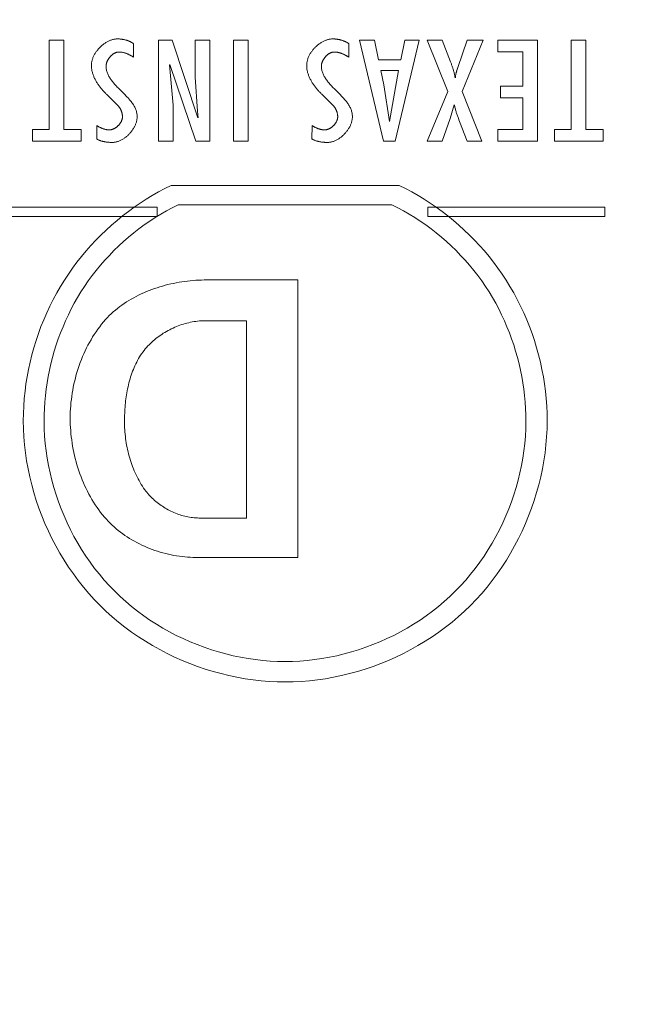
# Model space of a CAD drawing. Header units: millimetres. Extents: x 3925 to 5043, y -86 to 778.
# Tile 180 of 256: x 4258.53 to 4262.91, y 578.19 to 585.32. Entities that reach past the tile are written whole.
import ezdxf

# ---------------------------------------------------------------- set-up
doc = ezdxf.new("R2010")
doc.units = ezdxf.units.MM
doc.header["$LTSCALE"] = 46.255
doc.header["$PDMODE"] = 3
doc.header["$PDSIZE"] = 1
doc.layers.get('0').update_dxf_attribs({"linetype": 'CONTINUOUS'})
doc.layers.get('Defpoints').update_dxf_attribs({"linetype": 'CONTINUOUS'})
doc.layers.add('H30K-TOP-COVDXF_CONTINUOUS_LINE', color=7, linetype='CONTINUOUS')
doc.styles.add('SLDTEXTSTYLE0', font='arialbd.ttf', dxfattribs={"height": 5.5})
doc.styles.add('SLDTEXTSTYLE2', font='arial.ttf')
doc.dimstyles.new('SLDDIMSTYLE1', dxfattribs={"dimtxt": 5.650301, "dimasz": 4.572, "dimexe": 0, "dimexo": 0.0625, "dimgap": 1.412575, "dimtad": 0, "dimtih": 1, "dimtoh": 1, "dimlfac": 3.5, "dimrnd": 1e-09, "dimzin": 4, "dimdsep": 46, "dimtxsty": 'SLDTEXTSTYLE0', "dimsah": 1, "dimcen": 0.09, "dimadec": 0, "dimazin": 1, "dimtol": 1, "dimtp": 0.8, "dimtm": 0.8, "dimtfac": 1, "dimtdec": 1, "dimtofl": 0, "dimtmove": 0, "dimatfit": 3, "dimfxl": 1, "dimfrac": 2, "dimtolj": 1, "dimarcsym": 0})

# ---------------------------------------------------------------- blocks, each defined once
blk = doc.blocks.new('*D91')
at = {"color": 0, "linetype": 'Continuous', "lineweight": -2}
for p, q in [((4250.0088, 578.5073), (4250.0088, 613.1523)), ((4253.0088, 613.1523), (4313.8838, 613.1523)), ((4316.8838, 595.8895), (4316.8838, 613.1523))]:
    blk.add_line(p, q, dxfattribs=at)
at = {"color": 0, "linetype": 'Continuous', "lineweight": 0}
for points in [[(4253.0088, 613.6523), (4253.0088, 612.6523), (4250.0088, 613.1523)], [(4313.8838, 613.6523), (4313.8838, 612.6523), (4316.8838, 613.1523)]]:
    blk.add_solid(points, dxfattribs=at)
at = {"layer": 'Defpoints', "color": 0, "linetype": 'Continuous', "lineweight": 0}
for p in [(4316.8838, 613.1523), (4316.8838, 595.827), (4250.0088, 578.4448)]:
    blk.add_point(p, dxfattribs=at)
at = {"color": 0, "linetype": 'Continuous', "lineweight": 0, "insert": (4283.4463, 616.1171), "char_height": 3, "attachment_point": 5, "style": 'SLDTEXTSTYLE2'}
blk.add_mtext('\\A1;DIMENSION "2"', dxfattribs=at)
blk = doc.blocks.new('*D141')
at = {"color": 0, "linetype": 'Continuous', "lineweight": -2}
for p, q in [((4316.8213, 590.9448), (4223.7128, 590.9448)), ((4223.7128, 587.9448), (4223.7128, 546.4448)), ((4316.8213, 543.4448), (4223.7128, 543.4448))]:
    blk.add_line(p, q, dxfattribs=at)
at = {"color": 0, "linetype": 'Continuous', "lineweight": 0}
for points in [[(4223.2128, 587.9448), (4224.2128, 587.9448), (4223.7128, 590.9448)], [(4223.2128, 546.4448), (4224.2128, 546.4448), (4223.7128, 543.4448)]]:
    blk.add_solid(points, dxfattribs=at)
at = {"layer": 'Defpoints', "color": 0, "linetype": 'Continuous', "lineweight": 0}
for p in [(4316.8838, 590.9448), (4223.7128, 543.4448), (4316.8838, 543.4448)]:
    blk.add_point(p, dxfattribs=at)
at = {"color": 0, "linetype": 'Continuous', "lineweight": 0, "insert": (4220.7481, 567.1948), "char_height": 3, "attachment_point": 5, "rotation": 90, "style": 'SLDTEXTSTYLE2'}
blk.add_mtext('\\A1;DIMENSION "1"', dxfattribs=at)

msp = doc.modelspace()

# ---------------------------------------------------------------- linework, layer by layer
at = {"layer": 'H30K-TOP-COVDXF_CONTINUOUS_LINE', "color": 7, "linetype": 'Continuous', "lineweight": 0}
for p, q in [((4258.8501, 585.1695), (4258.7438, 585.1695)), ((4258.7438, 585.1695), (4258.7438, 584.5241)), ((4258.8501, 584.5241), (4258.8501, 585.1695)), ((4259.3546, 585.0466), (4259.3546, 585.1443)), ((4259.6324, 585.1695), (4259.5335, 585.1695)), ((4259.5335, 585.1695), (4259.5335, 584.4401)), ((4259.8198, 584.6074), (4259.6324, 585.1695)), ((4259.9059, 585.1695), (4259.7995, 585.1695)), ((4259.7995, 585.1695), (4259.7995, 584.9015)), ((4259.9059, 584.4401), (4259.9059, 585.1695)), ((4260.1828, 585.1695), (4260.0763, 585.1695)), ((4260.0763, 585.1695), (4260.0763, 584.4401)), ((4260.1828, 584.4401), (4260.1828, 585.1695)), ((4260.912, 585.0466), (4260.912, 585.1443)), ((4261.0974, 585.1695), (4260.9898, 585.1695)), ((4260.9898, 585.1695), (4261.1622, 584.4401)), ((4261.1272, 585.0273), (4261.0974, 585.1695)), ((4261.2463, 584.4401), (4261.4209, 585.1695)), ((4261.3165, 585.1695), (4261.2868, 585.0273)), ((4261.4209, 585.1695), (4261.3165, 585.1695)), ((4261.5879, 585.1695), (4261.4794, 585.1695)), ((4261.4794, 585.1695), (4261.6272, 584.7989)), ((4261.6472, 585.0145), (4261.5879, 585.1695)), ((4261.7687, 585.1695), (4261.6997, 584.9721)), ((4261.7315, 584.7989), (4261.8837, 585.1695)), ((4261.8837, 585.1695), (4261.7687, 585.1695)), ((4262.2766, 585.1695), (4261.9903, 585.1695)), ((4261.9903, 585.1695), (4261.9903, 585.0853)), ((4262.2766, 584.4401), (4262.2766, 585.1695)), ((4262.6258, 585.1695), (4262.5194, 585.1695)), ((4262.5194, 585.1695), (4262.5194, 584.5241)), ((4262.6258, 584.5241), (4262.6258, 585.1695)), ((4261.9903, 585.0853), (4262.1701, 585.0853)), ((4262.1701, 585.0853), (4262.1701, 584.8377)), ((4259.6399, 584.7003), (4259.6144, 584.9925)), ((4259.6165, 584.9944), (4259.8037, 584.4401)), ((4261.2868, 585.0273), (4261.1272, 585.0273)), ((4261.1431, 584.9518), (4261.2708, 584.9518)), ((4261.1644, 584.8463), (4261.1431, 584.9518)), ((4261.2708, 584.9518), (4261.207, 584.5813)), ((4261.6997, 584.9721), (4261.6977, 584.9662)), ((4259.7995, 584.9015), (4259.8155, 584.6568)), ((4261.2049, 584.5813), (4261.1644, 584.8463)), ((4259.163, 584.7748), (4259.2439, 584.6944)), ((4260.7205, 584.7748), (4260.8013, 584.6944)), ((4261.6272, 584.7989), (4261.4794, 584.4401)), ((4261.8741, 584.4401), (4261.7315, 584.7989)), ((4262.1701, 584.8377), (4262.0095, 584.8377)), ((4262.0095, 584.8377), (4262.0095, 584.7535)), ((4259.6399, 584.4401), (4259.6399, 584.7003)), ((4261.6442, 584.6026), (4261.6729, 584.7032)), ((4262.0095, 584.7535), (4262.1701, 584.7535)), ((4262.1701, 584.7535), (4262.1701, 584.5241)), ((4259.8155, 584.6568), (4259.8219, 584.6093)), ((4261.5879, 584.4401), (4261.6442, 584.6026)), ((4261.7085, 584.5935), (4261.7131, 584.5815)), ((4261.7131, 584.5815), (4261.7687, 584.4401)), ((4258.7438, 584.5241), (4258.6235, 584.5241)), ((4258.6235, 584.5241), (4258.6235, 584.4401)), ((4258.9757, 584.5241), (4258.8501, 584.5241)), ((4258.9757, 584.4401), (4258.9757, 584.5241)), ((4259.0885, 584.5522), (4259.0875, 584.4546)), ((4260.6459, 584.5522), (4260.6449, 584.4546)), ((4262.1701, 584.5241), (4261.9903, 584.5241)), ((4261.9903, 584.5241), (4261.9903, 584.4401)), ((4262.5194, 584.5241), (4262.3992, 584.5241)), ((4262.3992, 584.5241), (4262.3992, 584.4401)), ((4262.7514, 584.5241), (4262.6258, 584.5241)), ((4262.7514, 584.4401), (4262.7514, 584.5241)), ((4258.6235, 584.4401), (4258.9757, 584.4401)), ((4259.5335, 584.4401), (4259.6399, 584.4401)), ((4259.8037, 584.4401), (4259.9059, 584.4401)), ((4260.0763, 584.4401), (4260.1828, 584.4401)), ((4261.1622, 584.4401), (4261.2463, 584.4401)), ((4261.4794, 584.4401), (4261.5879, 584.4401)), ((4261.7687, 584.4401), (4261.8741, 584.4401)), ((4261.9903, 584.4401), (4262.2766, 584.4401)), ((4262.3992, 584.4401), (4262.7514, 584.4401)), ((4261.2763, 584.1195), (4259.6265, 584.1195)), ((4259.5238, 583.9618), (4255.1454, 583.9618)), ((4259.5238, 583.8946), (4259.5238, 583.9618)), ((4259.6761, 583.9781), (4261.2233, 583.9781)), ((4262.7631, 583.9631), (4261.4831, 583.9631)), ((4261.4831, 583.9631), (4261.4831, 583.8934)), ((4262.7631, 583.8934), (4262.7631, 583.9631)), ((4255.1454, 583.8946), (4259.5238, 583.8946)), ((4261.4831, 583.8934), (4262.7631, 583.8934)), ((4259.8843, 583.4357), (4260.5433, 583.4357)), ((4260.5433, 583.4357), (4260.5433, 581.4278)), ((4260.1711, 583.14), (4259.8695, 583.14)), ((4260.1711, 581.7131), (4260.1711, 583.14)), ((4259.8269, 581.7131), (4260.1711, 581.7131)), ((4260.5433, 581.4278), (4259.8033, 581.4278))]:
    msp.add_line(p, q, dxfattribs=at)
for points in [[(4259.2375, 585.1792), (4259.2325, 585.1791), (4259.2275, 585.1787), (4259.2225, 585.1782), (4259.2175, 585.1775), (4259.2125, 585.1766), (4259.2075, 585.1756), (4259.2025, 585.1743), (4259.1975, 585.1729), (4259.1925, 585.1712), (4259.1876, 585.1695), (4259.1826, 585.1675), (4259.1777, 585.1654), (4259.1728, 585.1631), (4259.168, 585.1607), (4259.1631, 585.1581), (4259.1584, 585.1554), (4259.1536, 585.1526), (4259.149, 585.1496), (4259.1443, 585.1465), (4259.1398, 585.1432), (4259.1353, 585.1399), (4259.1308, 585.1364), (4259.1265, 585.1328), (4259.1222, 585.1291), (4259.118, 585.1253), (4259.1138, 585.1214), (4259.1098, 585.1174), (4259.1059, 585.1133), (4259.102, 585.1091), (4259.0983, 585.1048), (4259.0946, 585.1004), (4259.0911, 585.096), (4259.0877, 585.0915), (4259.0844, 585.087), (4259.0812, 585.0823), (4259.0781, 585.0777), (4259.0752, 585.0729), (4259.0724, 585.0682), (4259.0697, 585.0633), (4259.0672, 585.0585), (4259.0648, 585.0536), (4259.0626, 585.0486), (4259.0605, 585.0437), (4259.0586, 585.0387), (4259.0569, 585.0337), (4259.0553, 585.0287), (4259.0539, 585.0236), (4259.0526, 585.0186), (4259.0516, 585.0136), (4259.0507, 585.0086), (4259.05, 585.0035), (4259.0495, 584.9985), (4259.0492, 584.9935), (4259.0491, 584.9886)], [(4259.3546, 585.1443), (4259.3516, 585.1465), (4259.3485, 585.1485), (4259.3454, 585.1505), (4259.3422, 585.1525), (4259.339, 585.1543), (4259.3357, 585.1561), (4259.3324, 585.1578), (4259.329, 585.1595), (4259.3256, 585.1611), (4259.3222, 585.1626), (4259.3187, 585.164), (4259.3152, 585.1654), (4259.3116, 585.1667), (4259.308, 585.168), (4259.3044, 585.1691), (4259.3008, 585.1702), (4259.2972, 585.1713), (4259.2935, 585.1722), (4259.2898, 585.1731), (4259.2861, 585.174), (4259.2824, 585.1748), (4259.2787, 585.1755), (4259.2749, 585.1761), (4259.2712, 585.1767), (4259.2674, 585.1772), (4259.2637, 585.1777), (4259.2599, 585.1781), (4259.2562, 585.1784), (4259.2524, 585.1787), (4259.2487, 585.1789), (4259.2449, 585.179), (4259.2412, 585.1791), (4259.2375, 585.1792)], [(4260.7949, 585.1792), (4260.79, 585.1791), (4260.785, 585.1787), (4260.78, 585.1782), (4260.775, 585.1775), (4260.77, 585.1766), (4260.765, 585.1756), (4260.76, 585.1743), (4260.755, 585.1729), (4260.75, 585.1712), (4260.745, 585.1695), (4260.7401, 585.1675), (4260.7352, 585.1654), (4260.7303, 585.1631), (4260.7254, 585.1607), (4260.7206, 585.1581), (4260.7158, 585.1554), (4260.7111, 585.1526), (4260.7064, 585.1496), (4260.7018, 585.1465), (4260.6973, 585.1432), (4260.6928, 585.1399), (4260.6883, 585.1364), (4260.684, 585.1328), (4260.6797, 585.1291), (4260.6755, 585.1253), (4260.6713, 585.1214), (4260.6673, 585.1173), (4260.6634, 585.1132), (4260.6595, 585.1091), (4260.6558, 585.1048), (4260.6521, 585.1004), (4260.6486, 585.096), (4260.6452, 585.0915), (4260.6419, 585.087), (4260.6387, 585.0823), (4260.6356, 585.0777), (4260.6327, 585.0729), (4260.6299, 585.0682), (4260.6272, 585.0633), (4260.6247, 585.0585), (4260.6223, 585.0536), (4260.6201, 585.0486), (4260.6181, 585.0437), (4260.6161, 585.0387), (4260.6144, 585.0337), (4260.6128, 585.0287), (4260.6114, 585.0236), (4260.6102, 585.0186), (4260.6091, 585.0136), (4260.6082, 585.0086), (4260.6075, 585.0035), (4260.607, 584.9985), (4260.6067, 584.9935), (4260.6066, 584.9886)], [(4260.912, 585.1443), (4260.909, 585.1465), (4260.906, 585.1485), (4260.9028, 585.1505), (4260.8997, 585.1525), (4260.8964, 585.1543), (4260.8932, 585.1561), (4260.8898, 585.1579), (4260.8865, 585.1595), (4260.8831, 585.1611), (4260.8796, 585.1626), (4260.8761, 585.164), (4260.8726, 585.1654), (4260.8691, 585.1667), (4260.8655, 585.168), (4260.8619, 585.1691), (4260.8583, 585.1702), (4260.8546, 585.1713), (4260.851, 585.1722), (4260.8473, 585.1731), (4260.8436, 585.174), (4260.8398, 585.1748), (4260.8361, 585.1755), (4260.8324, 585.1761), (4260.8286, 585.1767), (4260.8249, 585.1772), (4260.8211, 585.1777), (4260.8174, 585.1781), (4260.8136, 585.1784), (4260.8099, 585.1787), (4260.8061, 585.1789), (4260.8024, 585.179), (4260.7987, 585.1791), (4260.7949, 585.1792)], [(4259.1556, 584.9828), (4259.1556, 584.9853), (4259.1558, 584.9878), (4259.156, 584.9904), (4259.1563, 584.9929), (4259.1567, 584.9955), (4259.1572, 584.9981), (4259.1578, 585.0007), (4259.1585, 585.0033), (4259.1592, 585.0059), (4259.16, 585.0084), (4259.1609, 585.011), (4259.1619, 585.0136), (4259.1629, 585.0162), (4259.164, 585.0187), (4259.1652, 585.0212), (4259.1665, 585.0238), (4259.1678, 585.0263), (4259.1691, 585.0287), (4259.1706, 585.0312), (4259.1721, 585.0336), (4259.1736, 585.036), (4259.1753, 585.0384), (4259.1769, 585.0408), (4259.1787, 585.0431), (4259.1804, 585.0453), (4259.1823, 585.0476), (4259.1841, 585.0497), (4259.1861, 585.0519), (4259.188, 585.054), (4259.19, 585.056), (4259.1921, 585.058), (4259.1942, 585.06), (4259.1963, 585.0619), (4259.1985, 585.0637), (4259.2007, 585.0654), (4259.2029, 585.0671), (4259.2052, 585.0688), (4259.2075, 585.0704), (4259.2098, 585.0719), (4259.2121, 585.0733), (4259.2145, 585.0746), (4259.2169, 585.0759), (4259.2193, 585.0771), (4259.2217, 585.0782), (4259.2242, 585.0792), (4259.2266, 585.0802), (4259.2291, 585.081), (4259.2316, 585.0818), (4259.2341, 585.0825), (4259.2366, 585.083), (4259.2391, 585.0835), (4259.2416, 585.0839), (4259.2441, 585.0841), (4259.2466, 585.0843), (4259.2491, 585.0844)], [(4259.2491, 585.0844), (4259.2524, 585.0843), (4259.2557, 585.0842), (4259.259, 585.084), (4259.2623, 585.0837), (4259.2656, 585.0833), (4259.2688, 585.0828), (4259.2721, 585.0823), (4259.2754, 585.0817), (4259.2786, 585.081), (4259.2819, 585.0803), (4259.2851, 585.0795), (4259.2883, 585.0786), (4259.2915, 585.0776), (4259.2947, 585.0766), (4259.2979, 585.0755), (4259.3011, 585.0744), (4259.3042, 585.0732), (4259.3074, 585.072), (4259.3105, 585.0707), (4259.3136, 585.0694), (4259.3167, 585.068), (4259.3197, 585.0666), (4259.3228, 585.0651), (4259.3258, 585.0636), (4259.3288, 585.062), (4259.3317, 585.0604), (4259.3347, 585.0588), (4259.3376, 585.0571), (4259.3405, 585.0554), (4259.3434, 585.0537), (4259.3462, 585.052), (4259.3491, 585.0502), (4259.3518, 585.0484), (4259.3546, 585.0466)], [(4260.713, 584.9828), (4260.7131, 584.9853), (4260.7132, 584.9878), (4260.7134, 584.9904), (4260.7138, 584.993), (4260.7142, 584.9955), (4260.7147, 584.9981), (4260.7152, 585.0007), (4260.7159, 585.0033), (4260.7166, 585.0059), (4260.7175, 585.0085), (4260.7183, 585.011), (4260.7193, 585.0136), (4260.7204, 585.0162), (4260.7215, 585.0187), (4260.7227, 585.0213), (4260.7239, 585.0238), (4260.7252, 585.0263), (4260.7266, 585.0288), (4260.7281, 585.0312), (4260.7296, 585.0337), (4260.7311, 585.0361), (4260.7327, 585.0384), (4260.7344, 585.0408), (4260.7362, 585.0431), (4260.7379, 585.0454), (4260.7398, 585.0476), (4260.7416, 585.0498), (4260.7436, 585.0519), (4260.7455, 585.054), (4260.7476, 585.056), (4260.7496, 585.058), (4260.7517, 585.06), (4260.7539, 585.0619), (4260.756, 585.0637), (4260.7582, 585.0655), (4260.7605, 585.0672), (4260.7627, 585.0688), (4260.765, 585.0704), (4260.7673, 585.0719), (4260.7697, 585.0733), (4260.7721, 585.0746), (4260.7745, 585.0759), (4260.7769, 585.0771), (4260.7793, 585.0782), (4260.7818, 585.0792), (4260.7842, 585.0802), (4260.7867, 585.081), (4260.7892, 585.0818), (4260.7917, 585.0825), (4260.7942, 585.083), (4260.7967, 585.0835), (4260.7992, 585.0839), (4260.8017, 585.0841), (4260.8042, 585.0843), (4260.8067, 585.0844)], [(4260.8067, 585.0844), (4260.81, 585.0843), (4260.8133, 585.0842), (4260.8166, 585.084), (4260.8199, 585.0837), (4260.8232, 585.0833), (4260.8264, 585.0828), (4260.8297, 585.0823), (4260.8329, 585.0817), (4260.8362, 585.081), (4260.8394, 585.0803), (4260.8427, 585.0794), (4260.8459, 585.0786), (4260.8491, 585.0776), (4260.8523, 585.0766), (4260.8554, 585.0755), (4260.8586, 585.0744), (4260.8618, 585.0732), (4260.8649, 585.072), (4260.868, 585.0707), (4260.8711, 585.0694), (4260.8742, 585.068), (4260.8772, 585.0665), (4260.8803, 585.0651), (4260.8833, 585.0635), (4260.8863, 585.062), (4260.8892, 585.0604), (4260.8922, 585.0588), (4260.8951, 585.0571), (4260.898, 585.0554), (4260.9009, 585.0537), (4260.9037, 585.0519), (4260.9065, 585.0502), (4260.9093, 585.0484), (4260.912, 585.0466)], [(4259.0491, 584.9886), (4259.0492, 584.9828), (4259.0495, 584.977), (4259.0499, 584.9713), (4259.0506, 584.9656), (4259.0514, 584.9599), (4259.0523, 584.9542), (4259.0534, 584.9485), (4259.0547, 584.9428), (4259.0561, 584.9372), (4259.0577, 584.9316), (4259.0594, 584.926), (4259.0613, 584.9204), (4259.0633, 584.9149), (4259.0655, 584.9094), (4259.0677, 584.9039), (4259.0701, 584.8985), (4259.0726, 584.8931), (4259.0753, 584.8878), (4259.078, 584.8824), (4259.0808, 584.8772), (4259.0838, 584.8719), (4259.0869, 584.8667), (4259.09, 584.8616), (4259.0933, 584.8565), (4259.0966, 584.8514), (4259.1, 584.8464), (4259.1035, 584.8415), (4259.1071, 584.8366), (4259.1107, 584.8317), (4259.1145, 584.827), (4259.1182, 584.8223), (4259.1221, 584.8176), (4259.126, 584.813), (4259.1299, 584.8085), (4259.1339, 584.804), (4259.138, 584.7996), (4259.1421, 584.7953), (4259.1462, 584.791), (4259.1504, 584.7868), (4259.1545, 584.7827), (4259.1587, 584.7787), (4259.163, 584.7748)], [(4259.2835, 584.7842), (4259.2521, 584.8156), (4259.2469, 584.8208), (4259.2417, 584.8261), (4259.2366, 584.8313), (4259.2316, 584.8366), (4259.2266, 584.8419), (4259.2217, 584.8472), (4259.2169, 584.8526), (4259.2122, 584.858), (4259.2076, 584.8634), (4259.2032, 584.8688), (4259.1989, 584.8743), (4259.1947, 584.8798), (4259.1907, 584.8854), (4259.1868, 584.891), (4259.1831, 584.8967), (4259.1796, 584.9024), (4259.1763, 584.9082), (4259.1732, 584.914), (4259.1703, 584.9199), (4259.1677, 584.9258), (4259.1652, 584.9319), (4259.1631, 584.938), (4259.1611, 584.9441), (4259.1595, 584.9504), (4259.1581, 584.9567), (4259.157, 584.9631), (4259.1562, 584.9696), (4259.1558, 584.9761), (4259.1556, 584.9828)], [(4260.6066, 584.9886), (4260.6067, 584.9828), (4260.607, 584.977), (4260.6075, 584.9713), (4260.6081, 584.9656), (4260.6089, 584.9599), (4260.6098, 584.9542), (4260.611, 584.9485), (4260.6122, 584.9428), (4260.6137, 584.9372), (4260.6152, 584.9316), (4260.617, 584.926), (4260.6188, 584.9204), (4260.6208, 584.9149), (4260.623, 584.9094), (4260.6252, 584.9039), (4260.6276, 584.8985), (4260.6301, 584.8931), (4260.6328, 584.8877), (4260.6355, 584.8824), (4260.6384, 584.8771), (4260.6413, 584.8719), (4260.6444, 584.8667), (4260.6475, 584.8616), (4260.6508, 584.8565), (4260.6541, 584.8514), (4260.6575, 584.8464), (4260.661, 584.8415), (4260.6646, 584.8366), (4260.6683, 584.8317), (4260.672, 584.827), (4260.6758, 584.8222), (4260.6796, 584.8176), (4260.6835, 584.813), (4260.6875, 584.8085), (4260.6915, 584.804), (4260.6955, 584.7996), (4260.6996, 584.7953), (4260.7037, 584.791), (4260.7079, 584.7868), (4260.7121, 584.7827), (4260.7163, 584.7787), (4260.7205, 584.7748)], [(4260.841, 584.7842), (4260.8096, 584.8156), (4260.8044, 584.8208), (4260.7992, 584.8261), (4260.7941, 584.8313), (4260.789, 584.8366), (4260.7841, 584.8419), (4260.7792, 584.8472), (4260.7744, 584.8526), (4260.7697, 584.858), (4260.7651, 584.8634), (4260.7606, 584.8688), (4260.7563, 584.8743), (4260.7521, 584.8798), (4260.7481, 584.8854), (4260.7442, 584.891), (4260.7406, 584.8967), (4260.7371, 584.9024), (4260.7337, 584.9082), (4260.7306, 584.914), (4260.7278, 584.9199), (4260.7251, 584.9258), (4260.7227, 584.9319), (4260.7205, 584.938), (4260.7186, 584.9441), (4260.7169, 584.9504), (4260.7155, 584.9567), (4260.7145, 584.9631), (4260.7137, 584.9696), (4260.7132, 584.9761), (4260.713, 584.9828)], [(4261.6804, 584.8967), (4261.6796, 584.9024), (4261.6787, 584.9082), (4261.6777, 584.9139), (4261.6766, 584.9196), (4261.6754, 584.9253), (4261.6741, 584.931), (4261.6727, 584.9367), (4261.6713, 584.9423), (4261.6697, 584.9479), (4261.6681, 584.9536), (4261.6665, 584.9592), (4261.6647, 584.9647), (4261.6629, 584.9703), (4261.6611, 584.9759), (4261.6592, 584.9814), (4261.6573, 584.987), (4261.6553, 584.9925), (4261.6534, 584.998), (4261.6513, 585.0035), (4261.6472, 585.0145)], [(4261.6977, 584.9662), (4261.6967, 584.9632), (4261.6957, 584.9603), (4261.6947, 584.9573), (4261.6938, 584.9543), (4261.6929, 584.9514), (4261.692, 584.9484), (4261.6911, 584.9454), (4261.6903, 584.9424), (4261.6894, 584.9394), (4261.6887, 584.9364), (4261.6879, 584.9333), (4261.6872, 584.9303), (4261.6865, 584.9273), (4261.6859, 584.9243), (4261.6853, 584.9212), (4261.6848, 584.9182), (4261.6843, 584.9151), (4261.6839, 584.9121), (4261.6835, 584.909), (4261.6832, 584.9059), (4261.6829, 584.9028), (4261.6827, 584.8998), (4261.6825, 584.8967)], [(4259.38, 584.6171), (4259.3799, 584.6237), (4259.3794, 584.6303), (4259.3786, 584.6368), (4259.3775, 584.6432), (4259.3761, 584.6495), (4259.3745, 584.6557), (4259.3726, 584.6619), (4259.3704, 584.668), (4259.368, 584.674), (4259.3653, 584.6799), (4259.3624, 584.6858), (4259.3593, 584.6917), (4259.356, 584.6974), (4259.3525, 584.7031), (4259.3488, 584.7088), (4259.345, 584.7144), (4259.3409, 584.72), (4259.3367, 584.7255), (4259.3324, 584.731), (4259.328, 584.7364), (4259.3234, 584.7419), (4259.3187, 584.7472), (4259.3139, 584.7526), (4259.309, 584.7579), (4259.304, 584.7632), (4259.299, 584.7685), (4259.2939, 584.7738), (4259.2887, 584.779), (4259.2835, 584.7842)], [(4260.9376, 584.6171), (4260.9374, 584.6237), (4260.9369, 584.6303), (4260.9361, 584.6368), (4260.935, 584.6432), (4260.9337, 584.6495), (4260.932, 584.6557), (4260.9301, 584.6619), (4260.9279, 584.668), (4260.9255, 584.674), (4260.9228, 584.6799), (4260.92, 584.6858), (4260.9168, 584.6917), (4260.9135, 584.6974), (4260.91, 584.7032), (4260.9063, 584.7088), (4260.9025, 584.7144), (4260.8985, 584.72), (4260.8943, 584.7255), (4260.8899, 584.731), (4260.8855, 584.7365), (4260.8809, 584.7419), (4260.8762, 584.7472), (4260.8714, 584.7526), (4260.8665, 584.7579), (4260.8615, 584.7632), (4260.8565, 584.7685), (4260.8514, 584.7738), (4260.8462, 584.779), (4260.841, 584.7842)], [(4261.6751, 584.7032), (4261.6763, 584.6969), (4261.6776, 584.6907), (4261.679, 584.6845), (4261.6806, 584.6783), (4261.6822, 584.6721), (4261.6838, 584.666), (4261.6856, 584.6598), (4261.6874, 584.6537), (4261.6893, 584.6476), (4261.6912, 584.6416), (4261.6932, 584.6355), (4261.6953, 584.6295), (4261.6974, 584.6234), (4261.6996, 584.6174), (4261.7017, 584.6114), (4261.704, 584.6054), (4261.7085, 584.5935)], [(4259.2439, 584.6944), (4259.2455, 584.6925), (4259.2471, 584.6904), (4259.2487, 584.6884), (4259.2502, 584.6863), (4259.2517, 584.6841), (4259.2532, 584.6819), (4259.2546, 584.6797), (4259.2559, 584.6775), (4259.2573, 584.6752), (4259.2585, 584.6729), (4259.2598, 584.6706), (4259.2609, 584.6682), (4259.2621, 584.6658), (4259.2632, 584.6634), (4259.2642, 584.661), (4259.2652, 584.6585), (4259.2661, 584.656), (4259.267, 584.6536), (4259.2679, 584.651), (4259.2686, 584.6485), (4259.2694, 584.646), (4259.2701, 584.6434), (4259.2707, 584.6409), (4259.2712, 584.6383), (4259.2718, 584.6357), (4259.2722, 584.6332), (4259.2726, 584.6306), (4259.2729, 584.628), (4259.2732, 584.6254), (4259.2734, 584.6228), (4259.2736, 584.6203), (4259.2737, 584.6177), (4259.2737, 584.6151)], [(4260.8013, 584.6944), (4260.803, 584.6925), (4260.8046, 584.6904), (4260.8062, 584.6884), (4260.8077, 584.6863), (4260.8092, 584.6841), (4260.8106, 584.6819), (4260.812, 584.6797), (4260.8134, 584.6775), (4260.8147, 584.6752), (4260.816, 584.6729), (4260.8172, 584.6706), (4260.8184, 584.6682), (4260.8195, 584.6658), (4260.8206, 584.6634), (4260.8216, 584.661), (4260.8226, 584.6585), (4260.8235, 584.656), (4260.8244, 584.6536), (4260.8253, 584.651), (4260.8261, 584.6485), (4260.8268, 584.646), (4260.8275, 584.6434), (4260.8281, 584.6409), (4260.8287, 584.6383), (4260.8292, 584.6357), (4260.8296, 584.6332), (4260.83, 584.6306), (4260.8303, 584.628), (4260.8306, 584.6254), (4260.8308, 584.6228), (4260.831, 584.6203), (4260.8311, 584.6177), (4260.8311, 584.6151)], [(4259.2737, 584.6151), (4259.2737, 584.6126), (4259.2735, 584.6101), (4259.2733, 584.6077), (4259.2729, 584.6052), (4259.2725, 584.6027), (4259.2719, 584.6002), (4259.2713, 584.5977), (4259.2706, 584.5952), (4259.2698, 584.5927), (4259.2689, 584.5903), (4259.2679, 584.5878), (4259.2669, 584.5853), (4259.2658, 584.5829), (4259.2646, 584.5805), (4259.2633, 584.5781), (4259.2619, 584.5757), (4259.2605, 584.5734), (4259.259, 584.571), (4259.2575, 584.5687), (4259.2559, 584.5665), (4259.2542, 584.5642), (4259.2525, 584.562), (4259.2507, 584.5598), (4259.2488, 584.5577), (4259.2469, 584.5556), (4259.245, 584.5536), (4259.243, 584.5516), (4259.241, 584.5496), (4259.2389, 584.5477), (4259.2368, 584.5458), (4259.2346, 584.544), (4259.2324, 584.5422), (4259.2302, 584.5405), (4259.2279, 584.5389), (4259.2256, 584.5373), (4259.2233, 584.5358), (4259.2209, 584.5343), (4259.2185, 584.5329), (4259.2161, 584.5316), (4259.2137, 584.5303), (4259.2113, 584.5292), (4259.2088, 584.528), (4259.2064, 584.527), (4259.2039, 584.5261), (4259.2014, 584.5252), (4259.1989, 584.5244), (4259.1964, 584.5237), (4259.1939, 584.5231), (4259.1914, 584.5226), (4259.1889, 584.5221), (4259.1864, 584.5218), (4259.1839, 584.5215), (4259.1814, 584.5214), (4259.1789, 584.5213)], [(4259.2003, 584.4304), (4259.2051, 584.4305), (4259.2099, 584.4308), (4259.2147, 584.4313), (4259.2195, 584.432), (4259.2244, 584.4329), (4259.2292, 584.4339), (4259.234, 584.4352), (4259.2388, 584.4366), (4259.2436, 584.4382), (4259.2483, 584.44), (4259.2531, 584.4419), (4259.2578, 584.444), (4259.2625, 584.4462), (4259.2671, 584.4486), (4259.2717, 584.4511), (4259.2763, 584.4538), (4259.2808, 584.4566), (4259.2853, 584.4596), (4259.2897, 584.4627), (4259.294, 584.4659), (4259.2983, 584.4692), (4259.3025, 584.4726), (4259.3067, 584.4761), (4259.3108, 584.4798), (4259.3148, 584.4835), (4259.3187, 584.4874), (4259.3225, 584.4913), (4259.3263, 584.4954), (4259.3299, 584.4995), (4259.3335, 584.5037), (4259.337, 584.5079), (4259.3403, 584.5123), (4259.3436, 584.5167), (4259.3467, 584.5212), (4259.3497, 584.5257), (4259.3526, 584.5303), (4259.3554, 584.5349), (4259.358, 584.5396), (4259.3606, 584.5443), (4259.3629, 584.5491), (4259.3652, 584.5538), (4259.3673, 584.5587), (4259.3692, 584.5635), (4259.3711, 584.5684), (4259.3727, 584.5732), (4259.3742, 584.5781), (4259.3755, 584.583), (4259.3767, 584.5879), (4259.3777, 584.5928), (4259.3785, 584.5977), (4259.3792, 584.6025), (4259.3796, 584.6074), (4259.3799, 584.6122), (4259.38, 584.6171)], [(4260.8311, 584.6151), (4260.8311, 584.6126), (4260.8309, 584.6102), (4260.8307, 584.6077), (4260.8303, 584.6052), (4260.8299, 584.6027), (4260.8293, 584.6002), (4260.8287, 584.5977), (4260.828, 584.5952), (4260.8272, 584.5927), (4260.8263, 584.5903), (4260.8253, 584.5878), (4260.8243, 584.5854), (4260.8232, 584.5829), (4260.822, 584.5805), (4260.8207, 584.5781), (4260.8193, 584.5757), (4260.8179, 584.5734), (4260.8165, 584.5711), (4260.8149, 584.5688), (4260.8133, 584.5665), (4260.8116, 584.5642), (4260.8099, 584.562), (4260.8081, 584.5599), (4260.8063, 584.5577), (4260.8044, 584.5556), (4260.8024, 584.5536), (4260.8005, 584.5516), (4260.7984, 584.5496), (4260.7963, 584.5477), (4260.7942, 584.5458), (4260.7921, 584.544), (4260.7899, 584.5422), (4260.7876, 584.5405), (4260.7854, 584.5389), (4260.7831, 584.5373), (4260.7807, 584.5358), (4260.7784, 584.5343), (4260.776, 584.5329), (4260.7736, 584.5316), (4260.7712, 584.5303), (4260.7688, 584.5292), (4260.7663, 584.528), (4260.7639, 584.527), (4260.7614, 584.5261), (4260.7589, 584.5252), (4260.7564, 584.5244), (4260.7539, 584.5237), (4260.7514, 584.5231), (4260.7489, 584.5226), (4260.7464, 584.5221), (4260.7439, 584.5218), (4260.7414, 584.5215), (4260.7389, 584.5214), (4260.7365, 584.5213)], [(4260.7577, 584.4304), (4260.7626, 584.4305), (4260.7674, 584.4308), (4260.7722, 584.4313), (4260.777, 584.432), (4260.7818, 584.4329), (4260.7867, 584.4339), (4260.7915, 584.4352), (4260.7963, 584.4366), (4260.8011, 584.4382), (4260.8058, 584.44), (4260.8106, 584.4419), (4260.8153, 584.444), (4260.82, 584.4462), (4260.8246, 584.4486), (4260.8292, 584.4511), (4260.8338, 584.4538), (4260.8383, 584.4566), (4260.8428, 584.4596), (4260.8472, 584.4626), (4260.8515, 584.4658), (4260.8558, 584.4692), (4260.8601, 584.4726), (4260.8642, 584.4761), (4260.8683, 584.4798), (4260.8723, 584.4835), (4260.8762, 584.4874), (4260.8801, 584.4913), (4260.8838, 584.4953), (4260.8875, 584.4995), (4260.891, 584.5037), (4260.8945, 584.5079), (4260.8978, 584.5123), (4260.9011, 584.5167), (4260.9042, 584.5211), (4260.9072, 584.5257), (4260.9101, 584.5303), (4260.9129, 584.5349), (4260.9156, 584.5396), (4260.9181, 584.5443), (4260.9205, 584.549), (4260.9227, 584.5538), (4260.9248, 584.5587), (4260.9268, 584.5635), (4260.9286, 584.5684), (4260.9303, 584.5732), (4260.9317, 584.5781), (4260.9331, 584.583), (4260.9342, 584.5879), (4260.9352, 584.5928), (4260.9361, 584.5977), (4260.9367, 584.6025), (4260.9372, 584.6074), (4260.9375, 584.6122), (4260.9376, 584.6171)], [(4259.1789, 584.5213), (4259.1761, 584.5214), (4259.1732, 584.5215), (4259.1703, 584.5217), (4259.1674, 584.5219), (4259.1645, 584.5222), (4259.1616, 584.5226), (4259.1587, 584.523), (4259.1558, 584.5235), (4259.153, 584.5241), (4259.1501, 584.5247), (4259.1472, 584.5254), (4259.1444, 584.5262), (4259.1416, 584.527), (4259.1387, 584.5278), (4259.1359, 584.5287), (4259.1331, 584.5297), (4259.1304, 584.5307), (4259.1276, 584.5317), (4259.1248, 584.5328), (4259.1221, 584.534), (4259.1194, 584.5351), (4259.1167, 584.5364), (4259.114, 584.5376), (4259.1114, 584.539), (4259.1087, 584.5403), (4259.1061, 584.5417), (4259.1035, 584.5431), (4259.101, 584.5445), (4259.0984, 584.546), (4259.0959, 584.5475), (4259.0934, 584.5491), (4259.091, 584.5506), (4259.0885, 584.5522)], [(4260.7365, 584.5213), (4260.7336, 584.5214), (4260.7307, 584.5215), (4260.7278, 584.5217), (4260.7249, 584.5219), (4260.722, 584.5222), (4260.7191, 584.5226), (4260.7162, 584.523), (4260.7133, 584.5235), (4260.7105, 584.5241), (4260.7076, 584.5247), (4260.7047, 584.5254), (4260.7019, 584.5262), (4260.6991, 584.527), (4260.6962, 584.5278), (4260.6934, 584.5287), (4260.6906, 584.5297), (4260.6878, 584.5307), (4260.6851, 584.5317), (4260.6823, 584.5328), (4260.6796, 584.534), (4260.6768, 584.5352), (4260.6741, 584.5364), (4260.6715, 584.5377), (4260.6688, 584.539), (4260.6662, 584.5403), (4260.6635, 584.5417), (4260.661, 584.5431), (4260.6584, 584.5445), (4260.6558, 584.546), (4260.6533, 584.5475), (4260.6508, 584.5491), (4260.6484, 584.5506), (4260.6459, 584.5522)], [(4259.0875, 584.4546), (4259.0908, 584.4528), (4259.0941, 584.4512), (4259.0975, 584.4496), (4259.1009, 584.4481), (4259.1043, 584.4467), (4259.1078, 584.4453), (4259.1113, 584.444), (4259.1148, 584.4428), (4259.1184, 584.4416), (4259.122, 584.4405), (4259.1256, 584.4395), (4259.1292, 584.4385), (4259.1329, 584.4376), (4259.1366, 584.4368), (4259.1403, 584.436), (4259.144, 584.4353), (4259.1477, 584.4346), (4259.1514, 584.434), (4259.1552, 584.4334), (4259.1589, 584.4329), (4259.1627, 584.4324), (4259.1665, 584.432), (4259.1702, 584.4317), (4259.174, 584.4314), (4259.1778, 584.4311), (4259.1815, 584.4309), (4259.1853, 584.4307), (4259.1891, 584.4306), (4259.1928, 584.4305), (4259.1965, 584.4304), (4259.2003, 584.4304)], [(4260.6449, 584.4546), (4260.6482, 584.4528), (4260.6515, 584.4512), (4260.6549, 584.4496), (4260.6583, 584.4481), (4260.6618, 584.4467), (4260.6653, 584.4453), (4260.6688, 584.444), (4260.6723, 584.4428), (4260.6759, 584.4416), (4260.6795, 584.4405), (4260.6831, 584.4395), (4260.6867, 584.4385), (4260.6904, 584.4376), (4260.694, 584.4368), (4260.6977, 584.436), (4260.7015, 584.4353), (4260.7052, 584.4346), (4260.7089, 584.434), (4260.7127, 584.4334), (4260.7164, 584.4329), (4260.7202, 584.4324), (4260.7239, 584.432), (4260.7277, 584.4317), (4260.7315, 584.4314), (4260.7352, 584.4311), (4260.739, 584.4309), (4260.7428, 584.4307), (4260.7465, 584.4306), (4260.7503, 584.4305), (4260.754, 584.4304), (4260.7577, 584.4304)], [(4259.6265, 584.1195), (4259.5803, 584.0964), (4259.5347, 584.0719), (4259.4896, 584.0462), (4259.4453, 584.0191), (4259.4016, 583.9909), (4259.3586, 583.9613), (4259.3164, 583.9306), (4259.275, 583.8988), (4259.2345, 583.8657), (4259.1948, 583.8316), (4259.156, 583.7964), (4259.1182, 583.7601), (4259.0813, 583.7227), (4259.0455, 583.6844), (4259.0107, 583.6451), (4258.977, 583.6048), (4258.9445, 583.5635), (4258.9131, 583.5214), (4258.8829, 583.4784), (4258.854, 583.4346), (4258.8256, 583.3887), (4258.7986, 583.342), (4258.7729, 583.2945), (4258.7486, 583.2463), (4258.7258, 583.1975), (4258.7043, 583.148), (4258.6842, 583.0979), (4258.6656, 583.0473), (4258.6483, 582.9963), (4258.6326, 582.9448), (4258.6182, 582.8929), (4258.6054, 582.8407), (4258.594, 582.7883), (4258.5841, 582.7356), (4258.5757, 582.6827), (4258.5688, 582.6297), (4258.5634, 582.5766), (4258.5595, 582.5234), (4258.5572, 582.4703), (4258.5564, 582.4173)], [(4262.3464, 582.4173), (4262.3456, 582.4703), (4262.3433, 582.5234), (4262.3395, 582.5766), (4262.3341, 582.6297), (4262.3272, 582.6827), (4262.3188, 582.7356), (4262.3089, 582.7883), (4262.2975, 582.8407), (4262.2846, 582.8929), (4262.2703, 582.9448), (4262.2545, 582.9963), (4262.2373, 583.0473), (4262.2186, 583.0979), (4262.1986, 583.148), (4262.1771, 583.1975), (4262.1542, 583.2463), (4262.1299, 583.2945), (4262.1043, 583.342), (4262.0772, 583.3887), (4262.0489, 583.4346), (4262.0199, 583.4784), (4261.9897, 583.5214), (4261.9584, 583.5635), (4261.9258, 583.6048), (4261.8921, 583.6451), (4261.8573, 583.6844), (4261.8215, 583.7227), (4261.7847, 583.7601), (4261.7468, 583.7964), (4261.708, 583.8316), (4261.6683, 583.8657), (4261.6278, 583.8988), (4261.5864, 583.9306), (4261.5442, 583.9613), (4261.5012, 583.9909), (4261.4575, 584.0191), (4261.4132, 584.0462), (4261.3681, 584.0719), (4261.3225, 584.0964), (4261.2763, 584.1195)], [(4258.7069, 582.4127), (4258.7075, 582.4591), (4258.7093, 582.5055), (4258.7124, 582.552), (4258.7167, 582.5984), (4258.7222, 582.6448), (4258.729, 582.6911), (4258.7369, 582.7372), (4258.7461, 582.7833), (4258.7565, 582.829), (4258.768, 582.8746), (4258.7808, 582.9199), (4258.7947, 582.9648), (4258.8098, 583.0094), (4258.8262, 583.0535), (4258.8437, 583.0973), (4258.8623, 583.1405), (4258.8822, 583.1833), (4258.9031, 583.2254), (4258.9253, 583.267), (4258.9486, 583.308), (4258.9731, 583.3482), (4258.9992, 583.3885), (4259.0265, 583.4281), (4259.0549, 583.4668), (4259.0843, 583.5047), (4259.1149, 583.5418), (4259.1464, 583.578), (4259.179, 583.6133), (4259.2124, 583.6477), (4259.2469, 583.6811), (4259.2821, 583.7135), (4259.3183, 583.745), (4259.3552, 583.7754), (4259.393, 583.8047), (4259.4315, 583.833), (4259.4707, 583.8601), (4259.5105, 583.8861), (4259.551, 583.9109), (4259.5922, 583.9345), (4259.6339, 583.9569), (4259.6761, 583.9781)], [(4261.2233, 583.9781), (4261.2656, 583.9569), (4261.3073, 583.9345), (4261.3484, 583.9109), (4261.3889, 583.8861), (4261.4288, 583.8601), (4261.468, 583.833), (4261.5064, 583.8047), (4261.5442, 583.7754), (4261.5811, 583.745), (4261.6173, 583.7135), (4261.6526, 583.6811), (4261.687, 583.6477), (4261.7204, 583.6133), (4261.753, 583.578), (4261.7845, 583.5418), (4261.8151, 583.5047), (4261.8445, 583.4668), (4261.8729, 583.4281), (4261.9002, 583.3885), (4261.9263, 583.3482), (4261.9507, 583.308), (4261.974, 583.267), (4261.9962, 583.2254), (4262.0172, 583.1833), (4262.037, 583.1405), (4262.0557, 583.0973), (4262.0732, 583.0535), (4262.0895, 583.0094), (4262.1046, 582.9648), (4262.1186, 582.9198), (4262.1313, 582.8746), (4262.1429, 582.829), (4262.1532, 582.7832), (4262.1624, 582.7372), (4262.1703, 582.6911), (4262.1771, 582.6448), (4262.1826, 582.5984), (4262.1869, 582.5519), (4262.19, 582.5055), (4262.1918, 582.4591), (4262.1924, 582.4127)], [(4259.1516, 583.1489), (4259.1649, 583.1634), (4259.1787, 583.1775), (4259.1929, 583.1912), (4259.2075, 583.2045), (4259.2225, 583.2174), (4259.2378, 583.23), (4259.2536, 583.2421), (4259.2697, 583.2539), (4259.2861, 583.2653), (4259.3029, 583.2763), (4259.3199, 583.2869), (4259.3373, 583.2972), (4259.3549, 583.3071), (4259.3729, 583.3166), (4259.391, 583.3257), (4259.4094, 583.3344), (4259.428, 583.3428), (4259.4469, 583.3508), (4259.4659, 583.3584), (4259.4851, 583.3657), (4259.5044, 583.3726), (4259.5239, 583.3792), (4259.5436, 583.3853), (4259.5634, 583.3911), (4259.5832, 583.3966), (4259.6032, 583.4017), (4259.6233, 583.4064), (4259.6434, 583.4108), (4259.6635, 583.4148), (4259.6837, 583.4184), (4259.7039, 583.4217), (4259.7241, 583.4247), (4259.7443, 583.4273), (4259.7645, 583.4295), (4259.7847, 583.4314), (4259.8047, 583.433), (4259.8248, 583.4342), (4259.8447, 583.435), (4259.8645, 583.4356), (4259.8843, 583.4357)], [(4258.8957, 582.4355), (4258.8959, 582.4578), (4258.8966, 582.4802), (4258.8977, 582.5027), (4258.8993, 582.5253), (4258.9014, 582.5479), (4258.9039, 582.5705), (4258.9068, 582.5931), (4258.9102, 582.6157), (4258.914, 582.6383), (4258.9183, 582.6608), (4258.923, 582.6833), (4258.9282, 582.7058), (4258.9338, 582.7281), (4258.9398, 582.7503), (4258.9463, 582.7724), (4258.9532, 582.7944), (4258.9606, 582.8162), (4258.9684, 582.8379), (4258.9766, 582.8594), (4258.9853, 582.8806), (4258.9944, 582.9017), (4259.0039, 582.9225), (4259.0139, 582.9431), (4259.0243, 582.9635), (4259.0351, 582.9835), (4259.0464, 583.0033), (4259.058, 583.0227), (4259.0701, 583.0419), (4259.0827, 583.0606), (4259.0956, 583.0791), (4259.109, 583.0971), (4259.1228, 583.1148), (4259.137, 583.1321), (4259.1516, 583.1489)], [(4259.8695, 583.14), (4259.8567, 583.1399), (4259.8437, 583.1393), (4259.8308, 583.1385), (4259.8178, 583.1372), (4259.8048, 583.1357), (4259.7918, 583.1338), (4259.7789, 583.1316), (4259.7659, 583.1291), (4259.753, 583.1263), (4259.7401, 583.1231), (4259.7272, 583.1197), (4259.7145, 583.1159), (4259.7017, 583.1119), (4259.6891, 583.1075), (4259.6765, 583.1029), (4259.6641, 583.098), (4259.6517, 583.0928), (4259.6395, 583.0874), (4259.6273, 583.0816), (4259.6154, 583.0756), (4259.6035, 583.0694), (4259.5918, 583.0629), (4259.5803, 583.0562), (4259.5689, 583.0492), (4259.5577, 583.0419), (4259.5467, 583.0345), (4259.5359, 583.0268), (4259.5253, 583.0189), (4259.5149, 583.0108), (4259.5047, 583.0024), (4259.4948, 582.9939), (4259.4851, 582.9851), (4259.4757, 582.9761), (4259.4665, 582.967), (4259.4576, 582.9577)], [(4259.4576, 582.9577), (4259.4481, 582.9471), (4259.439, 582.9363), (4259.4301, 582.9252), (4259.4216, 582.9138), (4259.4134, 582.9022), (4259.4055, 582.8904), (4259.3979, 582.8783), (4259.3906, 582.866), (4259.3836, 582.8535), (4259.3768, 582.8409), (4259.3704, 582.828), (4259.3643, 582.8149), (4259.3584, 582.8017), (4259.3528, 582.7883), (4259.3475, 582.7748), (4259.3424, 582.7611), (4259.3376, 582.7473), (4259.3331, 582.7334), (4259.3288, 582.7193), (4259.3247, 582.7052), (4259.3209, 582.691), (4259.3174, 582.6766), (4259.314, 582.6622), (4259.3109, 582.6477), (4259.308, 582.6332), (4259.3054, 582.6186), (4259.3029, 582.604), (4259.3007, 582.5894), (4259.2986, 582.5747), (4259.2968, 582.5601), (4259.2952, 582.5454), (4259.2937, 582.5307), (4259.2925, 582.5161), (4259.2914, 582.5015), (4259.2905, 582.4869), (4259.2898, 582.4723), (4259.2892, 582.4578), (4259.2888, 582.4434), (4259.2886, 582.4291), (4259.2885, 582.4148)], [(4259.1443, 581.7183), (4259.13, 581.7355), (4259.1161, 581.753), (4259.1026, 581.771), (4259.0896, 581.7893), (4259.077, 581.808), (4259.0648, 581.827), (4259.053, 581.8463), (4259.0416, 581.866), (4259.0307, 581.8859), (4259.0201, 581.9061), (4259.01, 581.9266), (4259.0003, 581.9473), (4258.9911, 581.9683), (4258.9823, 581.9894), (4258.9739, 582.0108), (4258.9659, 582.0324), (4258.9583, 582.0541), (4258.9512, 582.076), (4258.9445, 582.098), (4258.9382, 582.1202), (4258.9324, 582.1425), (4258.927, 582.1648), (4258.922, 582.1873), (4258.9174, 582.2098), (4258.9133, 582.2324), (4258.9096, 582.255), (4258.9064, 582.2776), (4258.9035, 582.3003), (4258.9011, 582.3229), (4258.8992, 582.3455), (4258.8977, 582.3681), (4258.8966, 582.3906), (4258.8959, 582.4131), (4258.8957, 582.4355)], [(4258.5564, 582.4173), (4258.5574, 582.3593), (4258.5603, 582.3012), (4258.5651, 582.243), (4258.5718, 582.1849), (4258.5803, 582.1268), (4258.5907, 582.0688), (4258.6029, 582.011), (4258.6169, 581.9536), (4258.6327, 581.8964), (4258.6503, 581.8396), (4258.6696, 581.7833), (4258.6906, 581.7276), (4258.7133, 581.6724), (4258.7377, 581.6179), (4258.7638, 581.5641), (4258.7915, 581.5111), (4258.8208, 581.4589), (4258.8518, 581.4077), (4258.8843, 581.3575), (4258.9184, 581.3083), (4258.954, 581.2602), (4258.9911, 581.2134), (4259.0297, 581.1677), (4259.0699, 581.1234), (4259.1114, 581.0805), (4259.1545, 581.0389), (4259.199, 580.9988), (4259.2447, 580.9602), (4259.2918, 580.9232), (4259.34, 580.8876), (4259.3893, 580.8536), (4259.4397, 580.8211), (4259.491, 580.7903), (4259.5433, 580.761), (4259.5964, 580.7334), (4259.6504, 580.7074), (4259.705, 580.683), (4259.7603, 580.6604), (4259.8162, 580.6394), (4259.8726, 580.6202), (4259.9295, 580.6027), (4259.9868, 580.587), (4260.0444, 580.5731), (4260.1023, 580.5609), (4260.1604, 580.5506), (4260.2186, 580.5421), (4260.2768, 580.5354), (4260.3351, 580.5307), (4260.3933, 580.5278), (4260.4514, 580.5268)], [(4260.4498, 580.6742), (4260.3964, 580.6751), (4260.3428, 580.6777), (4260.2892, 580.6821), (4260.2356, 580.6882), (4260.1821, 580.696), (4260.1287, 580.7056), (4260.0755, 580.7167), (4260.0225, 580.7296), (4259.9698, 580.744), (4259.9175, 580.7601), (4259.8656, 580.7778), (4259.8142, 580.797), (4259.7633, 580.8179), (4259.7131, 580.8402), (4259.6635, 580.8642), (4259.6146, 580.8896), (4259.5665, 580.9165), (4259.5193, 580.9449), (4259.4729, 580.9747), (4259.4276, 581.006), (4259.3832, 581.0387), (4259.34, 581.0728), (4259.2979, 581.1083), (4259.257, 581.1452), (4259.2174, 581.1834), (4259.1791, 581.2229), (4259.1422, 581.2636), (4259.1067, 581.3056), (4259.0725, 581.3487), (4259.0398, 581.3929), (4259.0085, 581.4381), (4258.9785, 581.4843), (4258.9501, 581.5314), (4258.9231, 581.5794), (4258.8976, 581.6281), (4258.8736, 581.6776), (4258.8512, 581.7277), (4258.8303, 581.7784), (4258.811, 581.8297), (4258.7932, 581.8815), (4258.777, 581.9337), (4258.7625, 581.9863), (4258.7496, 582.0391), (4258.7384, 582.0922), (4258.7288, 582.1455), (4258.721, 582.199), (4258.7148, 582.2525), (4258.7104, 582.3059), (4258.7078, 582.3594), (4258.7069, 582.4127)], [(4259.2885, 582.4148), (4259.2886, 582.3991), (4259.289, 582.3832), (4259.2896, 582.3674), (4259.2905, 582.3515), (4259.2917, 582.3355), (4259.2931, 582.3196), (4259.2948, 582.3036), (4259.2968, 582.2877), (4259.299, 582.2717), (4259.3015, 582.2558), (4259.3042, 582.2399), (4259.3073, 582.2241), (4259.3106, 582.2083), (4259.3141, 582.1925), (4259.318, 582.1769), (4259.3221, 582.1613), (4259.3265, 582.1457), (4259.3312, 582.1303), (4259.3362, 582.115), (4259.3414, 582.0998), (4259.347, 582.0847), (4259.3528, 582.0698), (4259.3589, 582.055), (4259.3653, 582.0404), (4259.372, 582.0259), (4259.379, 582.0116), (4259.3863, 581.9974), (4259.3939, 581.9835), (4259.4018, 581.9697), (4259.41, 581.9562), (4259.4184, 581.9429), (4259.4272, 581.9298), (4259.4363, 581.9169)], [(4262.1924, 582.4127), (4262.1915, 582.3594), (4262.1889, 582.3059), (4262.1845, 582.2525), (4262.1783, 582.199), (4262.1705, 582.1455), (4262.1609, 582.0922), (4262.1497, 582.0391), (4262.1368, 581.9863), (4262.1223, 581.9337), (4262.1061, 581.8815), (4262.0884, 581.8297), (4262.069, 581.7784), (4262.0481, 581.7277), (4262.0257, 581.6776), (4262.0017, 581.6281), (4261.9762, 581.5794), (4261.9493, 581.5314), (4261.9208, 581.4843), (4261.8909, 581.4381), (4261.8596, 581.3929), (4261.8268, 581.3487), (4261.7927, 581.3056), (4261.7571, 581.2636), (4261.7203, 581.2229), (4261.682, 581.1834), (4261.6424, 581.1452), (4261.6015, 581.1083), (4261.5594, 581.0728), (4261.5162, 581.0387), (4261.4718, 581.006), (4261.4265, 580.9747), (4261.3802, 580.9449), (4261.3329, 580.9165), (4261.2849, 580.8896), (4261.236, 580.8642), (4261.1864, 580.8403), (4261.1362, 580.8179), (4261.0853, 580.797), (4261.0339, 580.7778), (4260.982, 580.7601), (4260.9297, 580.744), (4260.877, 580.7296), (4260.824, 580.7167), (4260.7708, 580.7056), (4260.7174, 580.696), (4260.6639, 580.6882), (4260.6103, 580.6821), (4260.5567, 580.6777), (4260.5032, 580.6751), (4260.4498, 580.6742)], [(4260.4514, 580.5268), (4260.5095, 580.5278), (4260.5677, 580.5307), (4260.626, 580.5354), (4260.6842, 580.5421), (4260.7424, 580.5506), (4260.8005, 580.5609), (4260.8584, 580.5731), (4260.916, 580.587), (4260.9733, 580.6027), (4261.0302, 580.6202), (4261.0866, 580.6395), (4261.1425, 580.6604), (4261.1978, 580.683), (4261.2524, 580.7074), (4261.3063, 580.7334), (4261.3595, 580.761), (4261.4118, 580.7903), (4261.4631, 580.8211), (4261.5135, 580.8536), (4261.5628, 580.8876), (4261.611, 580.9232), (4261.6581, 580.9602), (4261.7038, 580.9988), (4261.7483, 581.0389), (4261.7914, 581.0805), (4261.833, 581.1234), (4261.8731, 581.1677), (4261.9117, 581.2134), (4261.9488, 581.2602), (4261.9845, 581.3083), (4262.0185, 581.3575), (4262.0511, 581.4077), (4262.082, 581.4589), (4262.1113, 581.5111), (4262.139, 581.5641), (4262.1651, 581.6179), (4262.1895, 581.6724), (4262.2122, 581.7276), (4262.2333, 581.7833), (4262.2526, 581.8396), (4262.2701, 581.8964), (4262.2859, 581.9535), (4262.2999, 582.011), (4262.3121, 582.0688), (4262.3225, 582.1268), (4262.3311, 582.1849), (4262.3378, 582.243), (4262.3426, 582.3012), (4262.3455, 582.3593), (4262.3464, 582.4173)], [(4259.4363, 581.9169), (4259.4431, 581.9078), (4259.4501, 581.8989), (4259.4575, 581.8901), (4259.465, 581.8815), (4259.4728, 581.873), (4259.4809, 581.8646), (4259.4892, 581.8565), (4259.4977, 581.8485), (4259.5064, 581.8407), (4259.5153, 581.833), (4259.5245, 581.8256), (4259.5338, 581.8183), (4259.5433, 581.8113), (4259.553, 581.8044), (4259.5628, 581.7977), (4259.5728, 581.7913), (4259.5829, 581.7851), (4259.5932, 581.779), (4259.6036, 581.7733), (4259.6142, 581.7677), (4259.6248, 581.7624), (4259.6356, 581.7573), (4259.6465, 581.7525), (4259.6574, 581.7479), (4259.6684, 581.7436), (4259.6796, 581.7396), (4259.6907, 581.7358), (4259.702, 581.7323), (4259.7132, 581.729), (4259.7246, 581.7261), (4259.7359, 581.7234), (4259.7473, 581.721), (4259.7587, 581.719), (4259.7701, 581.7172), (4259.7815, 581.7158), (4259.7929, 581.7146), (4259.8043, 581.7138), (4259.8156, 581.7133), (4259.8269, 581.7131)], [(4259.8033, 581.4278), (4259.7838, 581.428), (4259.7642, 581.4287), (4259.7446, 581.4299), (4259.7248, 581.4316), (4259.7051, 581.4336), (4259.6853, 581.4362), (4259.6655, 581.4392), (4259.6457, 581.4426), (4259.626, 581.4465), (4259.6063, 581.4508), (4259.5866, 581.4556), (4259.567, 581.4608), (4259.5475, 581.4664), (4259.5281, 581.4724), (4259.5088, 581.4789), (4259.4896, 581.4857), (4259.4706, 581.493), (4259.4517, 581.5007), (4259.433, 581.5087), (4259.4145, 581.5172), (4259.3962, 581.5261), (4259.3782, 581.5354), (4259.3603, 581.545), (4259.3428, 581.555), (4259.3255, 581.5654), (4259.3084, 581.5762), (4259.2917, 581.5874), (4259.2753, 581.5989), (4259.2592, 581.6108), (4259.2435, 581.623), (4259.2281, 581.6356), (4259.2131, 581.6485), (4259.1985, 581.6618), (4259.1843, 581.6754), (4259.1705, 581.6894), (4259.1572, 581.7037), (4259.1443, 581.7183)]]:
    msp.add_lwpolyline(points, dxfattribs=at)

# ---------------------------------------------------------------- dimensions: what is measured, and where the dimension line sits
at = {"color": 2, "linetype": 'Continuous', "lineweight": 0}
for base, p1, p2, angle, text, override, picture, middle in [((4316.8838, 613.1523), (4250.0088, 578.4448), (4316.8838, 595.827), 0, 'DIMENSION "2"', {"dimtxt": 3, "dimasz": 3, "dimtad": 1, "dimtih": 0, "dimlfac": 4, "dimtxsty": 'SLDTEXTSTYLE2', "dimtol": 0, "dimtp": 0.6, "dimtm": 0.6}, '*D91', (4283.4463, 613.1523)), ((4223.7128, 543.4448), (4316.8838, 590.9448), (4316.8838, 543.4448), 90, 'DIMENSION "1"', {"dimtxt": 3, "dimasz": 3, "dimtad": 1, "dimtih": 0, "dimtoh": 0, "dimlfac": 4, "dimtxsty": 'SLDTEXTSTYLE2', "dimtol": 0, "dimtp": 0.2, "dimtm": 0.2}, '*D141', (4223.7128, 567.1948))]:
    dim = msp.add_linear_dim(base=base, p1=p1, p2=p2, angle=angle, text=text, dimstyle='SLDDIMSTYLE1', override=override, dxfattribs=at)
    dim.commit()
    dim.dimension.update_dxf_attribs({"geometry": picture, "text_midpoint": middle, "dimtype": 160})

doc.saveas('drawing.dxf')
